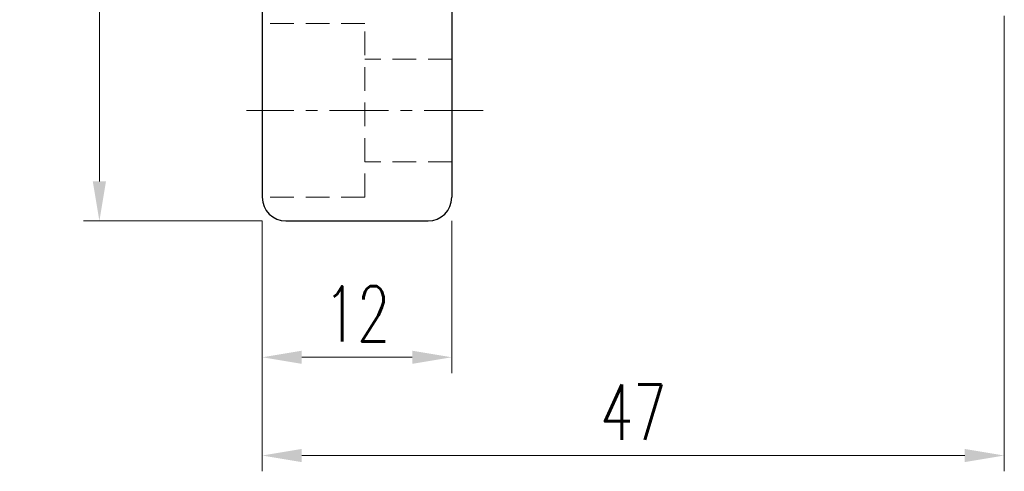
# Model space of a CAD drawing. Extents: x 8 to 237, y 68 to 180.
# Tile 2 of 51: x 163 to 225, y 68 to 96. Entities that reach past the tile are written whole.
import ezdxf

# ---------------------------------------------------------------- set-up
doc = ezdxf.new("R2010")
doc.units = 0
doc.header["$LTSCALE"] = 3
doc.header["$MEASUREMENT"] = 0
doc.linetypes.add('CENTER', pattern=[2, 1.25, -0.25, 0.25, -0.25])
doc.linetypes.add('DASHED', pattern=[0.75, 0.5, -0.25])
for name, color, linetype in [('CL', 1, 'CENTER'), ('DIM', 4, 'Continuous'), ('HID', 2, 'DASHED'), ('OUT', 3, 'Continuous')]:
    doc.layers.add(name, color=color, linetype=linetype)
doc.styles.add('DIM-7', font='SIMPLEX.shx', dxfattribs={"width": 0.7, "bigfont": 'chineset.shx'})
doc.dimstyles.new('CNS', dxfattribs={"dimtxt": 3.5, "dimasz": 2.5, "dimexe": 1, "dimexo": 1.5, "dimgap": 0.09, "dimtad": 0, "dimdsep": 46, "dimtxsty": 'DIM-7', "dimcen": 0.09, "dimclrd": 1, "dimclre": 1, "dimclrt": 4, "dimadec": 0, "dimazin": 0, "dimtfac": 1, "dimtix": 1, "dimtmove": 2, "dimatfit": 3, "dimfxl": 1, "dimtvp": 0.971429, "dimtolj": 1, "dimarcsym": 0})

# ---------------------------------------------------------------- blocks, each defined once
blk = doc.blocks.new('*D3')
at = {"layer": 'DEFPOINTS', "color": 0, "linetype": 'Continuous', "lineweight": 0, "transparency": 16777216}
for p in [(224.872, 98.231), (177.872, 85.231), (177.872, 68.869)]:
    blk.add_point(p, dxfattribs=at)
at = {"layer": 'DIM', "color": 0, "linetype": 'Continuous', "lineweight": 0, "transparency": 16777216}
for p, q in [((224.872, 96.731), (224.872, 67.869)), ((177.872, 83.731), (177.872, 67.869)), ((222.372, 68.869), (180.372, 68.869))]:
    blk.add_line(p, q, dxfattribs=at)
for points in [[(180.372, 69.285), (180.372, 68.452), (177.872, 68.869)], [(222.372, 69.285), (222.372, 68.452), (224.872, 68.869)]]:
    blk.add_solid(points, dxfattribs=at)
at = {"layer": 'DIM', "color": 0, "linetype": 'Continuous', "transparency": 16777216, "insert": (201.372, 71.619), "char_height": 3.5, "attachment_point": 5, "style": 'DIM-7'}
blk.add_mtext('\\A1;47', dxfattribs=at)
blk = doc.blocks.new('*D1')
at = {"layer": 'DEFPOINTS', "color": 0, "linetype": 'Continuous', "lineweight": 0, "transparency": 16777216}
for p in [(179.372, 155.731), (167.554, 83.731), (179.372, 83.731)]:
    blk.add_point(p, dxfattribs=at)
at = {"layer": 'DIM', "color": 0, "linetype": 'Continuous', "lineweight": 0, "transparency": 16777216}
for p, q in [((177.872, 155.731), (166.554, 155.731)), ((167.554, 153.231), (167.554, 86.231)), ((177.872, 83.731), (166.554, 83.731))]:
    blk.add_line(p, q, dxfattribs=at)
for points in [[(167.137, 153.231), (167.971, 153.231), (167.554, 155.731)], [(167.137, 86.231), (167.971, 86.231), (167.554, 83.731)]]:
    blk.add_solid(points, dxfattribs=at)
at = {"layer": 'DIM', "color": 0, "linetype": 'Continuous', "transparency": 16777216, "insert": (164.804, 119.731), "char_height": 3.5, "attachment_point": 5, "rotation": 90, "style": 'DIM-7'}
blk.add_mtext('\\A1;%%C72', dxfattribs=at)
blk = doc.blocks.new('*D4')
at = {"layer": 'DEFPOINTS', "color": 0, "linetype": 'Continuous', "lineweight": 0, "transparency": 16777216}
for p in [(177.872, 85.231), (189.872, 85.231), (189.872, 75.094)]:
    blk.add_point(p, dxfattribs=at)
at = {"layer": 'DIM', "color": 0, "linetype": 'Continuous', "lineweight": 0, "transparency": 16777216}
for p, q in [((177.872, 83.731), (177.872, 74.094)), ((189.872, 83.731), (189.872, 74.094)), ((180.372, 75.094), (187.372, 75.094))]:
    blk.add_line(p, q, dxfattribs=at)
for points in [[(180.372, 75.51), (180.372, 74.677), (177.872, 75.094)], [(187.372, 75.51), (187.372, 74.677), (189.872, 75.094)]]:
    blk.add_solid(points, dxfattribs=at)
at = {"layer": 'DIM', "color": 0, "linetype": 'Continuous', "transparency": 16777216, "insert": (183.872, 77.844), "char_height": 3.5, "attachment_point": 5, "style": 'DIM-7'}
blk.add_mtext('\\A1;12', dxfattribs=at)

msp = doc.modelspace()

# ---------------------------------------------------------------- linework, layer by layer
at = {"layer": 'CL', "color": 0, "lineweight": 0}
msp.add_line((191.872, 90.731), (176.872, 90.731), dxfattribs=at)
at = {"layer": 'HID', "color": 0, "lineweight": 0}
for p, q in [((184.372, 96.231), (177.872, 96.231)), ((184.372, 85.231), (184.372, 96.231)), ((189.872, 93.981), (184.372, 93.981)), ((189.872, 87.481), (184.372, 87.481)), ((184.372, 85.231), (177.872, 85.231))]:
    msp.add_line(p, q, dxfattribs=at)
at = {"layer": 'OUT', "color": 0, "linetype": 'Continuous'}
for p, q in [((177.872, 154.231), (177.872, 85.231)), ((189.872, 154.231), (189.872, 85.231)), ((179.372, 83.731), (188.372, 83.731))]:
    msp.add_line(p, q, dxfattribs=at)
at = {"layer": 'OUT', "color": 0, "linetype": 'Continuous', "lineweight": 0}
msp.add_line((189.872, 85.231), (189.872, 154.231), dxfattribs=at)
at = {"layer": 'OUT', "color": 0, "linetype": 'Continuous'}
for centre, start, end in [((179.372, 85.231), 180, 270), ((188.372, 85.231), 270, 0)]:
    msp.add_arc(centre, 1.5, start, end, dxfattribs=at)

# ---------------------------------------------------------------- dimensions: what is measured, and where the dimension line sits
at = {"layer": 'DIM', "color": 0, "linetype": 'Continuous'}
dim = msp.add_linear_dim(base=(167.554, 83.731), p1=(179.372, 155.731), p2=(179.372, 83.731), angle=90, text='%%C<>', dimstyle='CNS', override={"dimgap": 1, "dimtad": 1, "dimdsep": 0, "dimclrd": 0, "dimclre": 0, "dimclrt": 0, "dimtmove": 0, "dimlwd": 0, "dimlwe": 0}, dxfattribs=at)
dim.commit()
dim.dimension.update_dxf_attribs({"geometry": '*D1', "text_midpoint": (164.804, 119.731)})
dim = msp.add_linear_dim(base=(177.872, 68.869), p1=(224.872, 98.231), p2=(177.872, 85.231), dimstyle='CNS', override={"dimgap": 1, "dimtad": 1, "dimdsep": 0, "dimclrd": 0, "dimclre": 0, "dimclrt": 0, "dimtmove": 0, "dimlwd": 0, "dimlwe": 0}, dxfattribs=at)
dim.commit()
dim.dimension.update_dxf_attribs({"geometry": '*D3', "text_midpoint": (201.372, 71.619)})
dim = msp.add_linear_dim(base=(189.872, 75.094), p1=(177.872, 85.231), p2=(189.872, 85.231), dimstyle='CNS', override={"dimgap": 1, "dimtad": 1, "dimdsep": 0, "dimclrd": 0, "dimclre": 0, "dimclrt": 0, "dimtmove": 0, "dimlwd": 0, "dimlwe": 0}, dxfattribs=at)
dim.commit()
dim.dimension.update_dxf_attribs({"geometry": '*D4', "text_midpoint": (183.872, 75.094), "dimtype": 160})

doc.saveas('drawing.dxf')
